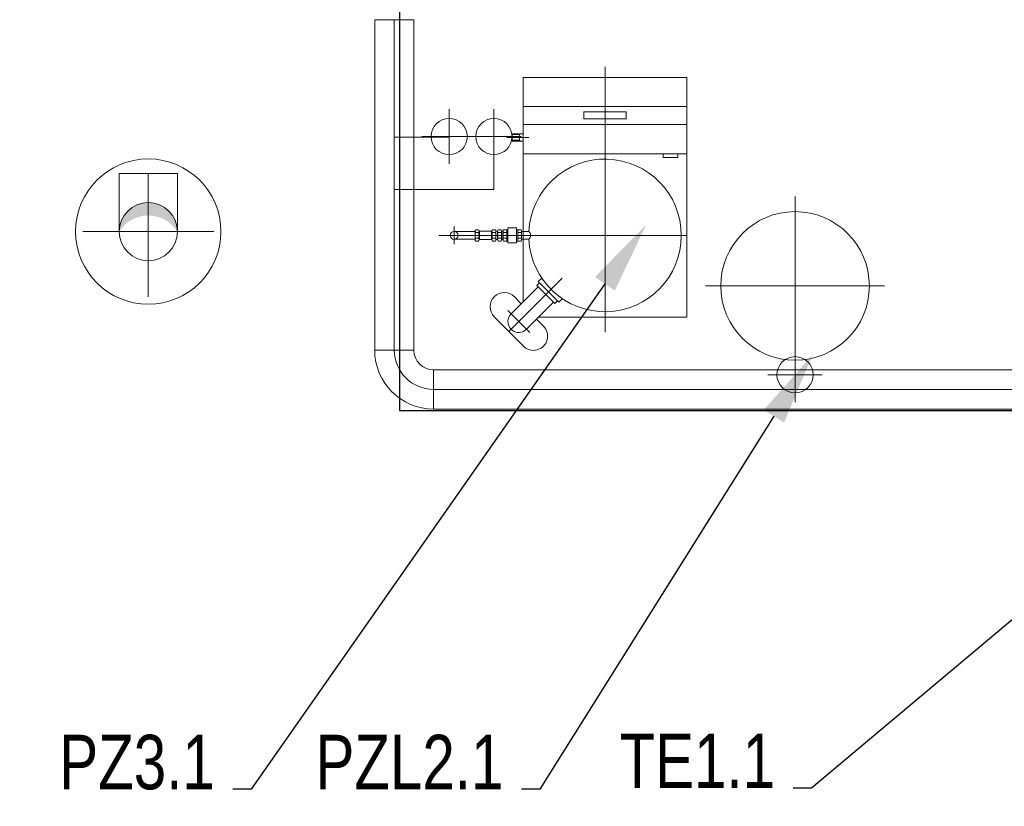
# Model space of a CAD drawing. Header units: millimetres. Extents: x -15323 to 178630, y 30684 to 65973.
# Tile 9 of 21: x -4579 to -1869, y 53671 to 55837. Entities that reach past the tile are written whole.
import ezdxf
from ezdxf import colors
from ezdxf.entities.mleader import LeaderData, LeaderLine
from ezdxf.math import Vec2, Vec3

# ---------------------------------------------------------------- set-up
doc = ezdxf.new("R2010")
doc.units = ezdxf.units.MM
doc.linetypes.add('DIVIDE', pattern=[31.75, 12.7, -6.35, 0, -6.35, 0, -6.35])
doc.layers.add('00 mar', color=3, linetype='Continuous')
doc.layers.add('00 mar trasa', color=6, linetype='Continuous')
doc.layers.add('00 mar út', color=1, linetype='DIVIDE', lineweight=20)
doc.styles.get("Standard").update_dxf_attribs({"font": 'ic-simplex.shx', "width": 0.8})

msp = doc.modelspace()

# ---------------------------------------------------------------- hatches: boundary and pattern name
at = {"layer": '00 mar út', "linetype": 'ByBlock', "ltscale": 10}
msp.add_hatch(color=256, dxfattribs=at).paths.add_polyline_path([(-4305.4, 55253.3, -0.414214), (-4225.4, 55333.3, -0.414214), (-4145.4, 55253.3, 0.554248)])

# ---------------------------------------------------------------- linework, layer by layer
at = {"layer": '00 mar trasa', "ltscale": 10}
for p, q in [((-3533.6, 55886.4), (-3533.6, 54761.1)), ((-3533.6, 54761.1), (-574.9, 54761.1))]:
    msp.add_line(p, q, dxfattribs=at)
at = {"layer": '00 mar út', "linetype": 'ByBlock', "ltscale": 10}
for p, q in [((-3602.3, 54927), (-3602.3, 55836.6)), ((-3494.3, 55836.6), (-3602.3, 55836.6)), ((-3494.3, 55836.6), (-3602.3, 55836.6)), ((-3548.3, 55836.6), (-3548.3, 54927)), ((-3494.3, 55836.6), (-3494.3, 54927)), ((-3397.3, 55440), (-3397.3, 55590)), ((-3274.3, 55440), (-3274.3, 55590)), ((-3397.3, 55513.3), (-3548.3, 55513.3)), ((-3322.3, 55515), (-3472.3, 55515)), ((-3199.3, 55515), (-3349.3, 55515)), ((-3274.3, 55513.3), (-3274.3, 55369.4)), ((-4145.4, 55413.3), (-4305.4, 55413.3)), ((-4305.4, 55253.3), (-4305.4, 55413.3)), ((-4225.4, 55413.3), (-4225.4, 55073.3)), ((-4145.4, 55413.3), (-4145.4, 55253.3)), ((-3274.3, 55369.4), (-3548.3, 55369.4)), ((-4405.4, 55253.3), (-4045.4, 55253.3)), ((-2445.3, 54784.1), (-2445.3, 54934.1)), ((-3494.3, 54927), (-3602.3, 54927)), ((-3602.3, 54927), (-3494.3, 54927)), ((-3440.3, 54873), (-1009, 54873)), ((-3440.3, 54873), (-3440.3, 54765)), ((-3440.3, 54873), (-3440.3, 54765)), ((-2370.3, 54859.1), (-2520.3, 54859.1)), ((-3440.3, 54819), (-1009, 54819)), ((-1009, 54765), (-3440.3, 54765))]:
    msp.add_line(p, q, dxfattribs=at)
at = {"layer": '00 mar út', "linetype": 'ByBlock', "ltscale": 2}
for p, q in [((-2968.4, 54976.6), (-2968.4, 55707.2)), ((-2445.3, 55350), (-2445.3, 54857.4)), ((-3383.7, 55266.9), (-3383.7, 55218.6)), ((-3425.9, 55242.8), (-3174.2, 55242.8)), ((-2743.4, 55242.8), (-3235.9, 55242.8)), ((-2199.1, 55103.7), (-2691.6, 55103.7))]:
    msp.add_line(p, q, dxfattribs=at)
at = {"layer": '00 mar út', "linetype": 'ByBlock'}
for p, q in [((-2743.4, 55677.8), (-3193.4, 55677.8)), ((-3193.4, 55467.8), (-3193.4, 55677.8)), ((-2743.4, 55467.8), (-2743.4, 55677.8)), ((-2743.4, 55617.8), (-2743.4, 55591.2)), ((-2743.4, 55597.8), (-3193.4, 55597.8)), ((-3026.8, 55583.3), (-2910, 55583.3)), ((-3026.8, 55564), (-3026.8, 55583.3)), ((-3026.8, 55564), (-3026.8, 55583.3)), ((-2910, 55564), (-2910, 55583.3)), ((-3026.8, 55564), (-2910, 55564)), ((-3193.4, 55547.8), (-2743.4, 55547.8)), ((-3239, 55512.6), (-3178.4, 55512.6)), ((-3223.9, 55522.6), (-3193.4, 55522.6)), ((-3223.9, 55502.6), (-3223.9, 55522.6)), ((-3223.9, 55502.6), (-3223.9, 55522.6)), ((-3223.9, 55502.6), (-3223.9, 55522.6)), ((-3223.9, 55502.6), (-3223.9, 55522.6)), ((-3223.9, 55520.6), (-3203.4, 55520.6)), ((-3203.4, 55504.6), (-3223.9, 55504.6)), ((-3193.4, 55502.6), (-3223.9, 55502.6)), ((-3203.4, 55520.6), (-3201.4, 55522.6)), ((-3203.4, 55504.6), (-3203.4, 55520.6)), ((-3203.4, 55504.6), (-3201.4, 55502.6)), ((-3193.4, 55060.4), (-3193.4, 55467.8)), ((-3193.4, 55467.8), (-2743.4, 55467.8)), ((-2808.8, 55457.7), (-2808.8, 55467.8)), ((-2767.6, 55457.7), (-2808.8, 55457.7)), ((-2767.6, 55467.8), (-2767.6, 55457.7)), ((-2743.4, 55467.8), (-2743.4, 55017.8)), ((-3325.7, 55231.2), (-3325.7, 55254.4)), ((-3316.3, 55258.3), (-3324.4, 55258.3)), ((-3315.2, 55256.1), (-3313.5, 55254.4)), ((-3314.9, 55231.2), (-3314.9, 55254.4)), ((-3313.5, 55231.2), (-3313.5, 55254.4)), ((-3281, 55254.4), (-3313.5, 55254.4)), ((-3283, 55254.4), (-3281, 55254.4)), ((-3279.3, 55256.1), (-3281, 55254.4)), ((-3281, 55231.2), (-3281, 55254.4)), ((-3279.5, 55231.2), (-3279.5, 55254.4)), ((-3278.2, 55258.3), (-3270.1, 55258.3)), ((-3268.7, 55254.4), (-3263.9, 55254.4)), ((-3268.7, 55231.2), (-3268.7, 55254.4)), ((-3263.9, 55231.2), (-3263.9, 55254.4)), ((-3262.8, 55258.3), (-3254.5, 55258.3)), ((-3253.1, 55254.4), (-3249.2, 55254.4)), ((-3253.1, 55231.2), (-3253.1, 55254.4)), ((-3249.2, 55231.2), (-3249.2, 55254.4)), ((-3239.7, 55258.3), (-3248.3, 55258.3)), ((-3235.4, 55258.3), (-3239.7, 55258.3)), ((-3238.4, 55231.2), (-3238.4, 55254.4)), ((-3235.4, 55222.4), (-3235.4, 55263.3)), ((-3211.6, 55263.3), (-3235.4, 55263.3)), ((-3211.6, 55222.4), (-3211.6, 55263.3)), ((-3207.3, 55258.3), (-3211.6, 55258.3)), ((-3208.6, 55231.2), (-3208.6, 55254.4)), ((-3207.3, 55258.3), (-3199.2, 55258.3)), ((-3197.8, 55231.2), (-3197.8, 55254.4)), ((-3383.7, 55253.6), (-3325.7, 55253.6)), ((-3383.7, 55232.1), (-3325.7, 55232.1)), ((-3325.7, 55232.1), (-3325.7, 55253.6)), ((-3316.3, 55250.6), (-3324.4, 55250.6)), ((-3316.3, 55235.1), (-3324.4, 55235.1)), ((-3316.3, 55227.3), (-3324.4, 55227.3)), ((-3315.2, 55229.6), (-3313.5, 55231.2)), ((-3313.5, 55231.2), (-3281, 55231.2)), ((-3281, 55231.2), (-3313.5, 55231.2)), ((-3279.3, 55229.6), (-3281, 55231.2)), ((-3278.2, 55250.6), (-3270.1, 55250.6)), ((-3278.2, 55235.1), (-3270.1, 55235.1)), ((-3278.2, 55227.3), (-3270.1, 55227.3)), ((-3268.7, 55231.2), (-3263.9, 55231.2)), ((-3262.6, 55250.6), (-3254.5, 55250.6)), ((-3262.6, 55235.1), (-3254.5, 55235.1)), ((-3262.6, 55227.3), (-3254.5, 55227.3)), ((-3178.4, 55242.8), (-3253.4, 55242.8)), ((-3253.1, 55231.2), (-3249.2, 55231.2)), ((-3239.7, 55235.1), (-3247.8, 55235.1)), ((-3239.7, 55227.3), (-3247.8, 55227.3)), ((-3239.7, 55250.6), (-3247.5, 55250.6)), ((-3235.4, 55227.3), (-3239.7, 55227.3)), ((-3207.3, 55227.3), (-3211.6, 55227.3)), ((-3207.3, 55250.6), (-3199.2, 55250.6)), ((-3207.3, 55235.1), (-3199.2, 55235.1)), ((-3207.3, 55227.3), (-3199.2, 55227.3)), ((-3178.4, 55253.6), (-3197.8, 55253.6)), ((-3178.4, 55232.1), (-3197.8, 55232.1)), ((-3211.6, 55222.4), (-3235.4, 55222.4)), ((-3233, 54978.4), (-3086.5, 55124.7)), ((-3152.2, 55115.5), (-3141.6, 55126.1)), ((-3152.3, 55101.5), (-3226.8, 55027)), ((-3155.8, 55104.9), (-3148.7, 55112)), ((-3106.3, 55055.4), (-3155.8, 55104.9)), ((-3095.7, 55058.9), (-3152.2, 55115.5)), ((-3198.9, 55054.9), (-3217.7, 55073.9)), ((-3095.7, 55058.9), (-3085.1, 55069.5)), ((-3109.8, 55058.9), (-3184.4, 54984.5)), ((-3099.2, 55062.5), (-3106.3, 55055.4)), ((-3095.7, 55058.9), (-3099.2, 55062.5)), ((-3225.6, 54970.9), (-3273.2, 55019.1)), ((-3236, 55036.3), (-3175.5, 54975.7)), ((-3137.5, 54992.8), (-3156.6, 55012.1)), ((-3151, 55017.8), (-2743.4, 55017.8)), ((-3193, 54938), (-3225.6, 54970.9))]:
    msp.add_line(p, q, dxfattribs=at)
at = {"layer": '00 mar út', "linetype": 'ByBlock', "ltscale": 10}
for centre, radius in [((-3397.3, 55515), 50), ((-3274.3, 55515), 50), ((-4225.4, 55253.3), 80), ((-2445.3, 55103.7), 204.5), ((-2445.3, 54859.1), 50)]:
    msp.add_circle(centre, radius, dxfattribs=at)
at = {"layer": '00 mar út', "linetype": 'ByBlock'}
for centre, radius in [((-4225.4, 55253.3), 200), ((-3383.7, 55242.8), 10.8)]:
    msp.add_circle(centre, radius, dxfattribs=at)
for centre, radius, start, end in [((-2968.4, 55242.8), 210, 182.8683, 177.1242), ((-3319.5, 55254.4), 6.23, 141.5804, 218.4191), ((-3321.2, 55254.4), 6.23, 321.5794, 38.422), ((-3321.2, 55254.4), 6.23, 321.5804, 0.2364), ((-3273.3, 55254.4), 6.23, 141.5792, 218.4208), ((-3275, 55254.4), 6.23, 321.5807, 38.4193), ((-3257.2, 55254.6), 6.67, 146.1321, 217.1025), ((-3259.4, 55254.4), 6.23, 321.5807, 38.4193), ((-3242.5, 55254.9), 6.67, 149.7447, 221.0461), ((-3244.6, 55254.4), 6.23, 321.5792, 38.4208), ((-3202.4, 55254.4), 6.23, 141.5792, 218.4208), ((-3204.1, 55254.4), 6.23, 321.5807, 38.4193), ((-3302.8, 55242.8), 22.9, 160.2345, 199.765), ((-3319.5, 55231.2), 6.23, 141.5789, 218.4206), ((-3337.8, 55242.8), 22.9, 340.2345, 19.765), ((-3321.2, 55231.2), 6.23, 321.5789, 38.4206), ((-3256.6, 55242.8), 22.9, 160.2348, 199.7652), ((-3273.3, 55231.2), 6.23, 141.5792, 218.4208), ((-3291.6, 55242.8), 22.9, 340.2348, 19.7652), ((-3275, 55231.2), 6.23, 321.5792, 38.4208), ((-3275, 55231.2), 6.23, 321.5792, 0), ((-3241, 55242.8), 22.9, 160.2348, 199.7652), ((-3257.7, 55231.2), 6.23, 141.5792, 218.4208), ((-3276, 55242.8), 22.9, 340.2348, 19.7652), ((-3259.4, 55231.2), 6.23, 321.5792, 38.4208), ((-3259.4, 55231.2), 6.23, 321.5792, 0), ((-3228.2, 55242.5), 20.9, 157.291, 200.699), ((-3242.9, 55231.2), 6.23, 141.5789, 218.4208), ((-3261.3, 55242.8), 22.9, 340.2348, 19.7652), ((-3244.6, 55231.2), 6.23, 321.5792, 38.4208), ((-3185.7, 55242.8), 22.9, 160.2348, 199.7652), ((-3202.4, 55231.2), 6.23, 141.5792, 218.4208), ((-3220.7, 55242.8), 22.9, 340.2348, 19.7652), ((-3204.1, 55231.2), 6.23, 321.5792, 38.4208), ((-3187.4, 55242.8), 14.1, 310.1122, 49.8878), ((-3245.4, 55046.5), 39, 44.6317, 224.6317), ((-3205.6, 55005.8), 30, 134.9745, 245.5799), ((-3205.6, 55005.8), 30, 245.5799, 314.9896), ((-3165.3, 54965.4), 39, 224.6317, 44.6317)]:
    msp.add_arc(centre, radius, start, end, dxfattribs=at)
at = {"layer": '00 mar út', "linetype": 'ByBlock', "ltscale": 10}
for centre, radius, start, end in [((-4225.4, 55253.3), 80, 0, 180), ((-3440.3, 54927), 162, 180, 270), ((-3440.3, 54927), 108, 180, 270), ((-3440.3, 54927), 54, 180, 270)]:
    msp.add_arc(centre, radius, start, end, dxfattribs=at)

# ---------------------------------------------------------------- leaders
at = {"layer": '00 mar', "ltscale": 10}
ml = msp.add_multileader_mtext('Standard', dxfattribs=at)
ml.set_content('PZ3.1', color=256)
ml.set_leader_properties()
ml.build(insert=Vec2(0, 0))
ml.multileader.update_dxf_attribs({"text_left_attachment_type": 4, "text_right_attachment_type": 4, "dogleg_length": 50, "arrow_head_size": 200})
ctx = ml.context
ctx.base_point, ctx.char_height, ctx.arrow_head_size, ctx.landing_gap_size, ctx.plane_origin = Vec3(-4526.6, 53718.3), 150, 200, 50, Vec3(-2854.1, 55273.4)
ctx.left_attachment, ctx.right_attachment, ctx.text_align_type = 4, 4, 2
notes = []
notes.append((ctx, [(0, (1, 1, 0), (-3942.3, 53718.3), (-1, 0), 50, [(0, [(-2854.1, 55273.4)], 0, [])])]))
ctx.mtext.insert, ctx.mtext.alignment, ctx.mtext.flow_direction = Vec3(-4042.3, 53868.3), 3, 5
ml = msp.add_multileader_mtext('Standard', dxfattribs=at)
ml.set_content('PZL2.1', color=256)
ml.set_leader_properties()
ml.build(insert=Vec2(0, 0))
ml.multileader.update_dxf_attribs({"text_left_attachment_type": 4, "text_right_attachment_type": 4, "dogleg_length": 50, "arrow_head_size": 200})
ctx = ml.context
ctx.base_point, ctx.char_height, ctx.arrow_head_size, ctx.landing_gap_size, ctx.plane_origin = Vec3(-3829.4, 53718.3), 150, 200, 50, Vec3(-2397.1, 54914.5)
ctx.left_attachment, ctx.right_attachment, ctx.text_align_type = 4, 4, 2
notes.append((ctx, [(0, (1, 1, 0), (-3147.9, 53718.3), (-1, 0), 50, [(0, [(-2397.1, 54914.5)], 0, [])])]))
ctx.mtext.insert, ctx.mtext.alignment, ctx.mtext.flow_direction = Vec3(-3247.9, 53868.3), 3, 5
ml = msp.add_multileader_mtext('Standard', dxfattribs=at)
ml.set_content('TE1.1', color=256)
ml.set_leader_properties()
ml.build(insert=Vec2(0, 0))
ml.multileader.update_dxf_attribs({"text_left_attachment_type": 4, "text_right_attachment_type": 4, "dogleg_length": 50, "arrow_head_size": 200})
ctx = ml.context
ctx.base_point, ctx.char_height, ctx.arrow_head_size, ctx.landing_gap_size, ctx.plane_origin = Vec3(-2938.9, 53721.8), 150, 200, 50, Vec3(-3301.4, 56022.6)
ctx.left_attachment, ctx.right_attachment, ctx.text_align_type = 4, 4, 2
notes.append((ctx, [(1, (1, 1, 0), (-2400.3, 53721.8), (-1, 0), 50, [(0, [(-1094.8, 54817.8)], 0, [])])]))
ctx.mtext.insert, ctx.mtext.alignment, ctx.mtext.flow_direction = Vec3(-2500.3, 53871.8), 3, 5
for ctx, leaders in notes:
    for number, flags, end, landing, length, lines in leaders:
        leader = LeaderData()
        leader.index, (leader.has_last_leader_line, leader.has_dogleg_vector, leader.attachment_direction) = number, flags
        leader.last_leader_point, leader.dogleg_vector, leader.dogleg_length = Vec3(end), Vec3(landing), length
        for number, points, colour, breaks in lines:
            line = LeaderLine()
            line.index, line.vertices, line.color, line.breaks = number, Vec3.list(points), colors.encode_raw_color(colour), breaks
            leader.lines.append(line)
        ctx.leaders.append(leader)

doc.saveas('drawing.dxf')
